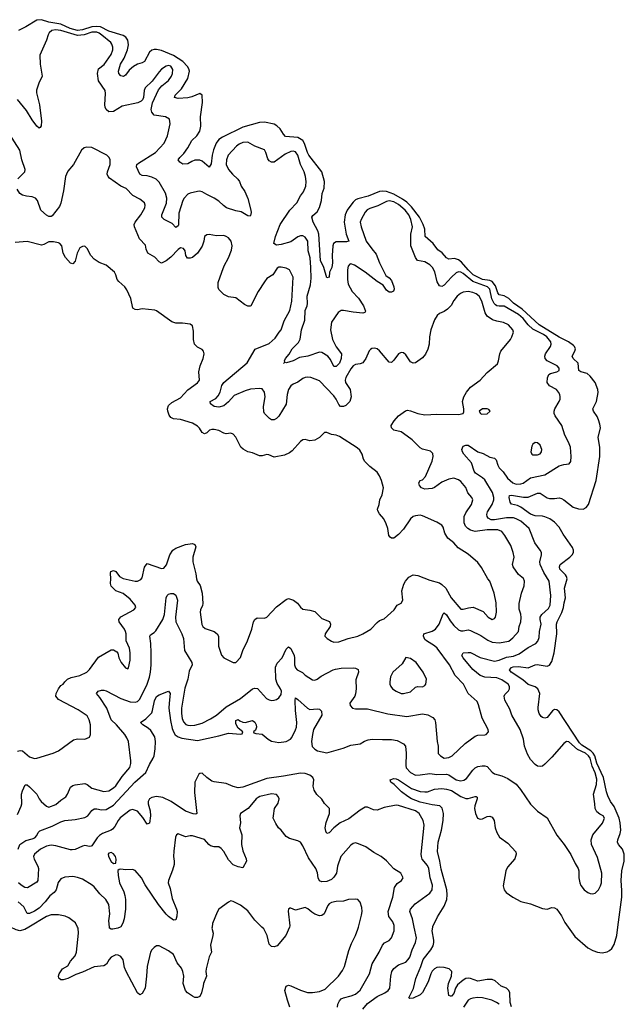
# Model space of a CAD drawing. Header units: inches. Extents: x 1839270 to 1929235, y 762242 to 910350.
# Tile 104 of 256: x 1920667 to 1925713, y 769355 to 777580. Entities that reach past the tile are written whole.
import ezdxf

# ---------------------------------------------------------------- set-up
doc = ezdxf.new("R2010")
doc.units = ezdxf.units.IN
doc.header["$MEASUREMENT"] = 0
doc.layers.add('B9726', color=7, linetype='Continuous')
doc.layers.add('B9727', color=7, linetype='Continuous')

msp = doc.modelspace()

# ---------------------------------------------------------------- linework, layer by layer
at = {"layer": 'B9726', "color": 5}
for points, elevation in [([(1920743.7, 770000), (1920710, 769979.5), (1920668.3, 769968.3), (1920636.8, 769976.8), (1920590.9, 770000)], 480), ([(1922272.9, 770000), (1922271.9, 769991.9), (1922281.3, 769950), (1922280.4, 769930), (1922260.3, 769850), (1922267.2, 769790), (1922248.6, 769751.4), (1922222.5, 769650), (1922220.2, 769630), (1922225.8, 769590), (1922200.8, 769530), (1922199.7, 769510), (1922184, 769450), (1922170, 769420.7), (1922150, 769411.3), (1922130, 769412.6), (1922110, 769421.5), (1922068.2, 769450), (1922049.8, 769470), (1922032.6, 769530), (1922037.7, 769590), (1922029.8, 769630), (1922016.8, 769656.8), (1921982.6, 769702.6), (1921950, 769769.6), (1921910, 769802), (1921830, 769842), (1921810, 769842), (1921790, 769829.4), (1921770, 769809.3), (1921759.5, 769790), (1921730.2, 769669.8), (1921726.3, 769590), (1921714, 769490), (1921690, 769445.2), (1921670, 769432.7), (1921650, 769449.4), (1921555.5, 769630), (1921542.7, 769662.7), (1921530, 769725.2), (1921510, 769755.1), (1921490, 769766.6), (1921470, 769767), (1921430, 769749.3), (1921413.4, 769730), (1921390.8, 769690), (1921370, 769676.2), (1921290, 769667.8), (1921190, 769622), (1921135.9, 769604.1), (1921068, 769570), (1921030, 769558), (1921010, 769558.7), (1920993.4, 769573.4), (1920991.5, 769590), (1920996.9, 769610), (1921024.4, 769650), (1921070, 769677.6), (1921090, 769714.3), (1921130, 769760.3), (1921142.2, 769790), (1921158.2, 769950), (1921154.2, 769990), (1921149.7, 770000)], 480), ([(1921505.4, 770000), (1921486, 769990), (1921443.3, 769983.3), (1921430, 769983.5), (1921418, 769990), (1921416.9, 770000)], 460), ([(1922917.8, 770000), (1922888.4, 769930), (1922815.8, 769844.2), (1922790, 769833.6), (1922770, 769838), (1922750, 769857), (1922733.5, 769930), (1922704.9, 769984.9), (1922689.3, 770000)], 480), ([(1922923.2, 769330), (1922901.4, 769390), (1922881.3, 769470), (1922892.5, 769507.5), (1922910, 769513.4), (1922930, 769510.4), (1923010, 769471.8), (1923070, 769453.7), (1923110, 769453.7), (1923170, 769462), (1923218.2, 769481.8), (1923328.3, 769590), (1923362.4, 769637.6), (1923378.3, 769670), (1923415.4, 769804.6), (1923436.3, 769863.7), (1923469.7, 769930), (1923490, 769982.8), (1923494.6, 770000)], 480), ([(1923321, 769330), (1923323.1, 769356.9), (1923335.5, 769384.5), (1923350, 769399.7), (1923370, 769409.4), (1923435, 769425), (1923470, 769438.9), (1923510, 769472), (1923585.8, 769610), (1923607.9, 769692.1), (1923666.2, 769790), (1923696, 769850), (1923712.2, 769867.8), (1923751.3, 769888.7), (1923771.2, 769908.8), (1923792.2, 769970), (1923792.8, 770000)], 460), ([(1923530, 769313.7), (1923570, 769362.3), (1923650, 769420.4), (1923714, 769450), (1923744, 769470), (1923757.2, 769490), (1923763.9, 769590), (1923772.2, 769630), (1923790, 769653.1), (1923830, 769685.7), (1923890, 769706), (1923910, 769727.8), (1923923.1, 769750), (1923942.4, 769810), (1923972, 769870), (1923977.8, 769910), (1923960.5, 770000)], 440), ([(1924772.9, 769332.9), (1924760.1, 769370), (1924756.9, 769450), (1924750, 769471.2), (1924730, 769489.4), (1924686.7, 769506.7), (1924636.3, 769550), (1924610, 769561.8), (1924570, 769562.5), (1924490, 769548.3), (1924430, 769571.1), (1924410, 769574.5), (1924390, 769569.9), (1924370, 769557.1), (1924322.3, 769517.7), (1924304.6, 769490), (1924290, 769444.2), (1924270, 769421.5), (1924262.4, 769422.4), (1924250, 769429.4), (1924239.6, 769490), (1924246.2, 769530), (1924270.6, 769590), (1924272.7, 769630), (1924252.1, 769652.1), (1924210, 769663.6), (1924170, 769665.9), (1924150, 769661.8), (1924129.1, 769650.9), (1924110, 769632), (1924097.8, 769610), (1924077.8, 769542.2), (1924030, 769453), (1924010, 769432.8), (1923950, 769404.8), (1923924.2, 769404.2), (1923914, 769410), (1923954.3, 769485.7), (1923973.8, 769570), (1924016.4, 769670), (1924036.1, 769730), (1924098.1, 769810), (1924117.1, 769842.9), (1924123.4, 769870), (1924122.8, 769890), (1924109.2, 769970), (1924114.9, 770000)], 420), ([(1925244.2, 770000), (1925300.8, 769920.8), (1925410, 769825.7), (1925450, 769804.6), (1925490, 769791.7), (1925530, 769786), (1925570, 769792), (1925590, 769803.7), (1925610, 769822.4), (1925630, 769855.5), (1925650.5, 769929.5), (1925659.9, 770000)], 420), ([(1924670, 769354.7), (1924646, 769370), (1924606.6, 769390), (1924530, 769408.9), (1924490, 769410.6), (1924450, 769406.3), (1924430, 769400.8), (1924410, 769388.3), (1924371.5, 769330)], 440)]:
    msp.add_lwpolyline(points, dxfattribs=dict(at, elevation=elevation))
at = {"layer": 'B9727', "color": 5}
for points, elevation in [([(1925659.9, 770000), (1925693.2, 770250), (1925693.9, 770306.1), (1925686.8, 770390), (1925692.7, 770470), (1925713.5, 770550), (1925711.9, 770608.1), (1925698.5, 770650), (1925664.8, 770690), (1925657.5, 770710), (1925658.4, 770730), (1925678.4, 770781.6), (1925683.6, 770810), (1925678.9, 770870), (1925669.4, 770910), (1925630, 771006.4), (1925598.2, 771050), (1925575.7, 771095.7), (1925563.8, 771130), (1925539.2, 771250), (1925485.5, 771370), (1925466.7, 771430), (1925453.6, 771453.6), (1925433.7, 771473.7), (1925358.9, 771518.9), (1925338.3, 771538.3), (1925170, 771796.8), (1925150, 771814.2), (1925130, 771816.8), (1925114.2, 771805.8), (1925070, 771749.8), (1925050, 771744.2), (1925030, 771751.1), (1925020.2, 771760.2), (1925003.7, 771783.7), (1924995.1, 771815.1), (1924993.8, 771833.8), (1925007.8, 771950), (1924992.7, 771990), (1924970, 772007.2), (1924910, 772025.4), (1924866.7, 772066.7), (1924768.4, 772130), (1924754.7, 772150), (1924772.1, 772167.9), (1924787.2, 772172.8), (1924830, 772176.1), (1924910, 772166.1), (1924970, 772191.7), (1924986.5, 772193.5), (1925070, 772180.2), (1925090, 772188.4), (1925110, 772218.5), (1925128.3, 772291.7), (1925149.9, 772450), (1925148.9, 772531.1), (1925153, 772550), (1925191.9, 772628.1), (1925205.8, 772670), (1925210.7, 772710), (1925222.2, 772750), (1925215.4, 772830), (1925236.4, 772910), (1925231.1, 772930), (1925222.5, 772942.5), (1925176.8, 772990), (1925171.8, 773010), (1925179.3, 773030), (1925259.4, 773090), (1925278.5, 773110), (1925288.5, 773130), (1925288.4, 773150), (1925280.2, 773170), (1925203.4, 773283.4), (1925170, 773341), (1925130, 773383.2), (1925092, 773410), (1925050, 773428.4), (1925030, 773433.6), (1924970, 773436.7), (1924930, 773448.6), (1924850, 773508.7), (1924821.6, 773521.6), (1924772.9, 773532.9), (1924761.1, 773550), (1924753.1, 773590), (1924755.6, 773604.4), (1924770.9, 773609.1), (1924871.7, 773591.7), (1924910, 773590.7), (1924990, 773624.1), (1925010, 773624.8), (1925070, 773586.9), (1925090, 773581.3), (1925130, 773579.8), (1925170, 773584.6), (1925190, 773580.6), (1925210.1, 773570.1), (1925286.9, 773506.9), (1925330, 773493.5), (1925370, 773491.3), (1925396, 773504), (1925414.2, 773530), (1925479.3, 773730), (1925508.1, 773930), (1925509.8, 774010.2), (1925496.2, 774090), (1925514, 774170), (1925510, 774202), (1925498.4, 774238.4), (1925485.9, 774265.9), (1925455.5, 774310), (1925450.8, 774330), (1925481.8, 774390), (1925495.4, 774464.6), (1925493.1, 774490), (1925469.9, 774549.9), (1925430, 774602.5), (1925404.8, 774624.8), (1925350, 774638.2), (1925334.2, 774650), (1925328.2, 774710), (1925286, 774750), (1925277.4, 774770), (1925300.9, 774810), (1925304.9, 774830), (1925298.1, 774850), (1925290, 774858.9), (1925249.1, 774890), (1925170, 774927.3), (1925002.6, 775030), (1924860.8, 775160.8), (1924790, 775213.3), (1924750, 775249.9), (1924710, 775272.8), (1924670, 775281.9), (1924658.8, 775298.8), (1924638.2, 775358.2), (1924610, 775393.7), (1924590, 775402.1), (1924530, 775411), (1924451.3, 775450), (1924410.6, 775490), (1924355.3, 775555.3), (1924330, 775575.4), (1924295.4, 775584.6), (1924250, 775579.4), (1924230, 775591.9), (1924192.7, 775632.7), (1924156.5, 775656.5), (1924118.7, 775710), (1924052.2, 775770), (1924048.9, 775830), (1924034.3, 775870), (1924004.3, 775930), (1923937.5, 776017.5), (1923897.3, 776057.3), (1923862, 776082), (1923790, 776121.9), (1923730, 776143.9), (1923691.2, 776148.8), (1923670, 776144.9), (1923575.2, 776104.8), (1923490, 776085.1), (1923470, 776074.7), (1923450, 776056.6), (1923414.1, 776010), (1923400.5, 775990), (1923384.2, 775950), (1923375.1, 775890), (1923393, 775790), (1923413.4, 775730), (1923395.4, 775724.6), (1923310, 775725.3), (1923286.2, 775710), (1923279.8, 775690), (1923274.8, 775610), (1923277.3, 775550), (1923272.5, 775510), (1923254.3, 775470), (1923250, 775429.2), (1923230, 775425.2), (1923205, 775510), (1923178.6, 775570), (1923163.7, 775790), (1923155.6, 775815.6), (1923116.5, 775890), (1923106.4, 775930), (1923114.7, 775945.3), (1923150, 775976), (1923170, 776012.4), (1923186.4, 776070), (1923191.3, 776128.7), (1923207.8, 776172.2), (1923209.9, 776230), (1923188, 776310), (1923080.7, 776450), (1923069.1, 776470), (1923045, 776545), (1923029.9, 776569.9), (1922990, 776595.1), (1922885.7, 776605.7), (1922870, 776622.9), (1922841.5, 776670), (1922814.2, 776694.2), (1922790, 776707.9), (1922710, 776725.3), (1922670, 776722.4), (1922530, 776682.7), (1922360.2, 776599.8), (1922330, 776579.5), (1922306.5, 776550), (1922285.4, 776494.6), (1922274.1, 776450), (1922264.3, 776375.7), (1922250, 776347.3), (1922190, 776398.3), (1922170, 776406.2), (1922130, 776406.2), (1922103.5, 776396.5), (1922070, 776376.2), (1922030, 776372.3), (1922003.7, 776390), (1921989.7, 776410), (1922003, 776430), (1922037.3, 776462.7), (1922071.3, 776510), (1922104.5, 776570), (1922146.4, 776610), (1922169.8, 776650), (1922178.6, 776690), (1922175, 776770), (1922193.8, 776890), (1922189.6, 776949.6), (1922170, 776964.5), (1922104.4, 776935.6), (1922071.8, 776928.2), (1921990, 776922.5), (1921960.5, 776930), (1921964.2, 776950), (1922017, 777003), (1922070, 777090.3), (1922084.6, 777150), (1922079.5, 777170), (1922067.6, 777190), (1922029.9, 777230), (1921950, 777280.4), (1921850, 777323.6), (1921810, 777332.1), (1921788.6, 777331.4), (1921770, 777326.3), (1921749.6, 777310.4), (1921707.8, 777230), (1921690, 777219.1), (1921650, 777208.4), (1921616.1, 777190), (1921580.9, 777159.1), (1921550, 777116.2), (1921534.3, 777105.7), (1921510, 777111.6), (1921493.3, 777130), (1921492.4, 777150), (1921509.9, 777210), (1921539.8, 777260.2), (1921567.9, 777330), (1921574.5, 777370), (1921569.9, 777410), (1921553.8, 777433.8), (1921530, 777447.6), (1921410, 777485.5), (1921340.8, 777520.8), (1921310, 777523.6), (1921270, 777519.7), (1921190, 777495.7), (1921150, 777491.3), (1921087.9, 777507.9), (1921010, 777542.4), (1920910, 777560.1), (1920850, 777580.4), (1920810, 777577.6), (1920718.9, 777521.1), (1920655.8, 777490)], 420), ([(1920653.6, 770650), (1920668.3, 770690), (1920717.2, 770722.8), (1920770, 770736.3), (1920793.3, 770746.7), (1920810, 770766.4), (1920820.5, 770790), (1920835.6, 770804.4), (1920936.8, 770843.2), (1921010, 770879.7), (1921042.7, 770890), (1921130, 770898.5), (1921210, 770914.3), (1921236.8, 770930), (1921270, 770973.4), (1921290, 770987.1), (1921310, 770987.5), (1921350, 770978.7), (1921390, 770981.7), (1921450, 771018.3), (1921628.3, 771211.7), (1921719.1, 771290), (1921750, 771357.8), (1921782.5, 771410), (1921790.5, 771430), (1921797.1, 771490), (1921800.5, 771550), (1921794.9, 771590), (1921761.8, 771641.8), (1921740.8, 771660.8), (1921695.6, 771690), (1921676, 771710), (1921721.3, 771738.7), (1921768.7, 771790), (1921776.8, 771810), (1921792.2, 771890), (1921810, 771926.5), (1921830, 771939.7), (1921910, 771971.8), (1921924.3, 771950), (1921913.5, 771870), (1921913.3, 771830), (1921925.6, 771725.6), (1921939.1, 771659.1), (1921950.1, 771630.1), (1921966.1, 771606.1), (1921989.1, 771589.1), (1922019.5, 771579.5), (1922150, 771559.9), (1922330, 771597.8), (1922410, 771620.2), (1922509.5, 771610.5), (1922524.7, 771615.3), (1922529.3, 771630), (1922490, 771663), (1922470, 771697.2), (1922470, 771726), (1922490, 771734.9), (1922503.2, 771723.2), (1922530, 771711.1), (1922550, 771710.2), (1922610, 771724.9), (1922630, 771712.3), (1922642, 771690), (1922644.6, 771670), (1922634.6, 771645.4), (1922618.8, 771630), (1922622.5, 771622.5), (1922636.8, 771616.8), (1922690, 771611.3), (1922741.3, 771570), (1922770, 771553.8), (1922830, 771540.7), (1922890, 771549.2), (1922927.8, 771570), (1922937.6, 771582.4), (1922970, 771647.2), (1922976.4, 771670), (1922981.7, 771710), (1922969.3, 771810), (1922966.3, 771893.7), (1922970, 771914), (1922990, 771902.6), (1923070, 771828), (1923090, 771818.6), (1923150, 771823.1), (1923170, 771820.5), (1923185.1, 771805.1), (1923190.3, 771770), (1923120.1, 771650), (1923110.1, 771610), (1923103.1, 771550), (1923109.6, 771509.6), (1923130, 771487), (1923153.5, 771473.5), (1923230, 771456.6), (1923366.5, 771493.5), (1923430, 771520.3), (1923510, 771530.3), (1923546.5, 771553.5), (1923575.5, 771564.5), (1923610, 771571.1), (1923694.3, 771565.7), (1923770, 771567.4), (1923818.4, 771558.4), (1923870.2, 771530.2), (1923886.4, 771510), (1923893.2, 771453.2), (1923889.1, 771350), (1923893.4, 771330), (1923928.8, 771290), (1923970, 771270.2), (1924010, 771271), (1924090, 771283.2), (1924150, 771275.9), (1924230, 771276.8), (1924250, 771271.1), (1924310, 771228.8), (1924350, 771221.2), (1924373, 771227), (1924397.4, 771242.6), (1924448.1, 771310), (1924470, 771331.2), (1924490, 771341.3), (1924526.6, 771346.6), (1924550, 771348.2), (1924570, 771340.4), (1924610, 771294.9), (1924630, 771280.4), (1924690, 771263.1), (1924741.4, 771241.4), (1924810, 771193), (1924848.4, 771150), (1924930, 771025.5), (1924990, 770967.7), (1925070, 770913.4), (1925150, 770767.3), (1925210.5, 770690), (1925267.3, 770607.3), (1925303, 770530), (1925328.2, 770490), (1925334.4, 770470), (1925334, 770410), (1925341.3, 770370), (1925350, 770346.8), (1925377.3, 770310), (1925408.8, 770288.8), (1925430, 770280.4), (1925450, 770278.4), (1925470, 770283.8), (1925498.4, 770310), (1925516, 770344), (1925523, 770370), (1925525.4, 770450), (1925490, 770581.2), (1925440.7, 770690), (1925437.6, 770730), (1925449.7, 770770.3), (1925532.6, 770867.4), (1925549.5, 770910), (1925536, 770930), (1925510, 770942), (1925483.7, 770963.7), (1925469.8, 770990), (1925468.7, 771030), (1925456, 771110), (1925481.7, 771190), (1925485.2, 771234.8), (1925471.3, 771288.7), (1925444.6, 771344.6), (1925427.8, 771410), (1925415.8, 771430), (1925390, 771453.1), (1925323.6, 771483.6), (1925250, 771548.5), (1925230, 771551.1), (1925210, 771534), (1925110, 771418.7), (1925050, 771359.6), (1925030, 771345.6), (1925010, 771340.5), (1924990, 771344.2), (1924970, 771358.7), (1924930, 771400.7), (1924905.2, 771445.2), (1924879.7, 771510), (1924870.9, 771570.9), (1924845.4, 771650), (1924775.1, 771770), (1924759.1, 771819.1), (1924716.3, 771896.3), (1924711.1, 771928.9), (1924716.3, 771943.7), (1924746.3, 771973.7), (1924755.8, 771990), (1924756.2, 772010), (1924745.6, 772030), (1924690, 772065.5), (1924650, 772081.2), (1924550, 772089.1), (1924510, 772102.9), (1924450, 772151.6), (1924368.2, 772250), (1924357, 772270), (1924369.7, 772290.3), (1924410, 772294.9), (1924430, 772292.6), (1924510, 772251), (1924630, 772221.2), (1924670, 772229), (1924730, 772254.1), (1924790, 772262.9), (1924837, 772283), (1924910, 772335), (1924976.2, 772370), (1924992, 772388), (1925002, 772418), (1925006, 772470), (1925019.1, 772530), (1925011.4, 772570), (1925012.3, 772590), (1925025.8, 772610), (1925079.8, 772660.2), (1925095.9, 772690), (1925100.7, 772770), (1925087.4, 772890), (1925041.6, 772961.6), (1925010.8, 773030), (1925009, 773050), (1925023.1, 773110), (1925021.7, 773130), (1925012.6, 773150), (1924967.7, 773210), (1924920.3, 773330), (1924850, 773389.9), (1924810, 773411.7), (1924790, 773417.5), (1924730, 773419.6), (1924630, 773402.1), (1924603.5, 773403.5), (1924576.8, 773416.8), (1924567.7, 773430), (1924565.6, 773445.6), (1924570.6, 773470), (1924609.9, 773530.1), (1924623.8, 773570), (1924623.6, 773590), (1924613.7, 773630), (1924550, 773736.4), (1924530, 773753.9), (1924470.9, 773790.9), (1924459.8, 773810), (1924437.2, 773877.2), (1924373.5, 773950), (1924362.5, 773970), (1924358.8, 773990), (1924370, 774018.7), (1924390, 774025.8), (1924410, 774024.7), (1924490, 773971), (1924536.1, 773956.1), (1924590, 773925.3), (1924630, 773918), (1924643.4, 773903.4), (1924657.9, 773857.9), (1924670, 773835.6), (1924702.2, 773802.2), (1924739.7, 773750), (1924783.9, 773710), (1924810, 773699.5), (1924850, 773702.4), (1924870, 773709.4), (1924930, 773752.9), (1925050, 773778.6), (1925170, 773853.1), (1925210, 773864.4), (1925254, 773870), (1925266, 773890), (1925269.6, 773930), (1925263.5, 774010), (1925248.2, 774050), (1925216.4, 774110), (1925192.6, 774190), (1925137.4, 774270), (1925128.4, 774290), (1925127.1, 774310), (1925133.7, 774330), (1925169.8, 774390), (1925177.2, 774410), (1925179.3, 774430), (1925174.6, 774450), (1925165.2, 774470), (1925148.1, 774490), (1925090, 774521.2), (1925071, 774550), (1925071.6, 774588.4), (1925084.5, 774615.5), (1925096.4, 774623.6), (1925150, 774638.9), (1925169.6, 774650.4), (1925169.6, 774670), (1925152.6, 774690), (1925069.7, 774729.7), (1925052.7, 774750), (1925049.2, 774770), (1925057, 774790), (1925098.8, 774850), (1925104.1, 774870), (1925099.1, 774890), (1925067.1, 774930), (1925039.6, 774950), (1924950, 774995), (1924912.4, 775032.4), (1924870, 775084.8), (1924830, 775116.6), (1924710, 775187.4), (1924670, 775185.8), (1924650, 775188.9), (1924637.5, 775197.5), (1924626.2, 775210), (1924608.7, 775248.7), (1924591.3, 775330), (1924572.1, 775350), (1924450, 775393.9), (1924370, 775459.4), (1924350, 775470.9), (1924330, 775473.2), (1924310, 775466), (1924270.2, 775430), (1924210, 775362.2), (1924190, 775350.9), (1924170, 775357.7), (1924151, 775391), (1924133.4, 775473.4), (1924113.6, 775510), (1924090, 775532.3), (1924050, 775556.5), (1923988.7, 775568.7), (1923970, 775594.3), (1923931, 775691), (1923932.2, 775790), (1923947, 775850), (1923933, 775910), (1923916, 775950), (1923884.2, 775990), (1923830, 776037.6), (1923790, 776059), (1923750, 776066.5), (1923730, 776062.2), (1923656, 776024), (1923590, 776004.5), (1923566.9, 775993.1), (1923550, 775971.5), (1923516.5, 775910), (1923510.2, 775890), (1923516.6, 775850), (1923559.5, 775730), (1923605, 775665), (1923642.5, 775622.5), (1923670, 775550.3), (1923724, 775444), (1923750, 775424.4), (1923770, 775402), (1923790.4, 775349.6), (1923793.7, 775330), (1923788.2, 775311.8), (1923770, 775303), (1923750, 775304), (1923730, 775320.7), (1923701.8, 775361.8), (1923650, 775393.2), (1923550, 775471.5), (1923461.6, 775530), (1923430, 775539.7), (1923423, 775537), (1923410, 775522.7), (1923404.1, 775490), (1923402.7, 775410), (1923408.4, 775370), (1923443.2, 775310), (1923495, 775255), (1923535.5, 775190), (1923553.9, 775146.1), (1923547.1, 775132.9), (1923530.1, 775129.9), (1923450, 775136.6), (1923370, 775151.7), (1923350, 775149.8), (1923326.2, 775133.8), (1923270, 775053.5), (1923260.9, 774990), (1923278.7, 774910), (1923308.8, 774848.8), (1923352.3, 774790), (1923351.7, 774750), (1923336.6, 774710), (1923310, 774684.4), (1923290, 774684.2), (1923261.7, 774741.7), (1923238.9, 774770), (1923190, 774800.2), (1923170, 774801.8), (1923073, 774770), (1923001.7, 774758.3), (1922950, 774729.8), (1922895.1, 774715.1), (1922881, 774719), (1922869, 774709), (1922879.5, 774720.5), (1922877.6, 774730), (1922885.3, 774750), (1922915.1, 774784.9), (1922941.7, 774830), (1922995, 774885), (1923009.3, 774910.7), (1923018, 774990), (1923048.4, 775071.6), (1923048.6, 775150), (1923066.1, 775190), (1923069.9, 775210), (1923067.5, 775270), (1923093.9, 775366.1), (1923099.8, 775420.2), (1923098.1, 775510), (1923090.3, 775590), (1923073.6, 775650), (1923071.9, 775730), (1923050, 775763.5), (1923030, 775774), (1923010, 775774.4), (1922990, 775767), (1922930, 775723.7), (1922850, 775701.4), (1922810, 775698), (1922789.7, 775710), (1922802, 775770), (1922841.6, 775870), (1922923.2, 775990), (1922979.4, 776050), (1923010, 776108.2), (1923036.5, 776143.5), (1923054.2, 776190), (1923057.3, 776230), (1923052.4, 776270), (1923040.3, 776310), (1923009.8, 776370), (1922989.1, 776450), (1922970, 776475.4), (1922950, 776481.9), (1922930, 776480.5), (1922882.2, 776457.8), (1922790, 776389.7), (1922770, 776389.6), (1922750, 776402), (1922737.7, 776417.7), (1922722.6, 776470), (1922710, 776492.8), (1922630, 776525), (1922570, 776556.5), (1922530, 776553.9), (1922500.2, 776539.8), (1922477.3, 776522.7), (1922407.2, 776450), (1922392, 776410), (1922390.2, 776370), (1922410.2, 776330), (1922443.6, 776290), (1922488.5, 776248.5), (1922500.9, 776230), (1922517, 776190), (1922545.2, 776145.2), (1922570, 776087.3), (1922596.1, 775990), (1922598.9, 775970), (1922594.7, 775945.3), (1922590, 775939.3), (1922570, 775943), (1922516, 775976), (1922470, 775983.9), (1922392.8, 776010), (1922367.5, 776027.5), (1922330, 776064.8), (1922290, 776090.8), (1922230, 776119.1), (1922190, 776143.5), (1922170, 776148.2), (1922150, 776145.1), (1922090, 776130.8), (1922070, 776121.8), (1922038.6, 776090), (1922027.7, 776070), (1921995, 775965), (1921993, 775867), (1921990, 775859.3), (1921970, 775843.7), (1921938.5, 775878.5), (1921872.4, 775912.4), (1921853.3, 775930), (1921852.2, 775950), (1921891.2, 776048.8), (1921894.9, 776090), (1921883.8, 776130), (1921830, 776224), (1921807.1, 776247.1), (1921770, 776265.3), (1921730, 776276), (1921690, 776279), (1921670, 776288.7), (1921640.7, 776350), (1921645, 776370), (1921658.3, 776381.7), (1921801.7, 776470), (1921874.3, 776550), (1921901.3, 776610), (1921922.9, 776710), (1921917, 776750), (1921884, 776770), (1921790, 776783.5), (1921770, 776807), (1921765.6, 776830), (1921775.5, 776884.5), (1921825.5, 776994.5), (1921852.7, 777027.3), (1921910, 777072), (1921935.6, 777110), (1921942.2, 777130), (1921944.4, 777164.4), (1921930, 777191.5), (1921910, 777196.9), (1921890, 777193), (1921850, 777168), (1921830, 777145.1), (1921773.2, 777066.8), (1921714.9, 777010), (1921707, 776990), (1921701.5, 776930), (1921691.7, 776910), (1921680.2, 776899.8), (1921653.2, 776886.8), (1921522.5, 776857.5), (1921450, 776812.8), (1921411.7, 776811.7), (1921390, 776829.2), (1921381.6, 776850), (1921378.9, 776870), (1921384.4, 776964.4), (1921379.8, 776990), (1921325.3, 777070), (1921316.1, 777130), (1921326.3, 777170), (1921373.5, 777206.5), (1921430.6, 777290), (1921445, 777330), (1921445.8, 777350), (1921436.8, 777376.8), (1921426.6, 777390), (1921352.5, 777450), (1921330, 777466.8), (1921310, 777474.9), (1921270, 777475.2), (1921206.3, 777453.7), (1921150, 777447.3), (1921009.7, 777490.3), (1920964.9, 777495.1), (1920934.9, 777490), (1920913.4, 777470), (1920905.8, 777454.2), (1920891.8, 777410), (1920836.5, 777283.5), (1920836.9, 777210), (1920854.9, 777110), (1920827.1, 777050), (1920808.5, 776991.5), (1920807.2, 776970), (1920832.6, 776870), (1920848.5, 776731.5), (1920845.2, 776694.8), (1920839.1, 776680.9), (1920830, 776674), (1920810, 776692.3), (1920770, 776743), (1920722.7, 776822.7), (1920650, 776912.6)], 440), ([(1920651.6, 776250), (1920709.4, 776310), (1920714, 776330), (1920684.2, 776410), (1920669.6, 776490), (1920578, 776630)], 460), ([(1920650, 770939.3), (1920680.7, 771010), (1920684.5, 771030), (1920682.4, 771110), (1920690, 771139.3), (1920711.5, 771188.5), (1920730, 771188.8), (1920750, 771171.7), (1920808.9, 771110), (1920830.3, 771070), (1920847.6, 771050), (1920890, 771010.4), (1920910, 771002.4), (1920970, 771024.7), (1921010, 771060.3), (1921051.3, 771088.7), (1921067.1, 771110), (1921091.7, 771168.3), (1921110, 771181.5), (1921130, 771188), (1921210, 771199), (1921230, 771190.3), (1921270, 771159.6), (1921370, 771132.2), (1921410, 771139.2), (1921450, 771162.2), (1921470, 771179.7), (1921523.2, 771256.8), (1921587, 771333), (1921594.4, 771365.6), (1921593.8, 771390), (1921574.3, 771550), (1921562.3, 771582.3), (1921544.7, 771610), (1921474.6, 771690), (1921431.4, 771730), (1921394.1, 771830), (1921336.8, 771916.8), (1921308.5, 771951.5), (1921320.9, 771970), (1921350, 771979.6), (1921370, 771979.6), (1921390, 771973.8), (1921512, 771910), (1921590, 771883), (1921630, 771877.8), (1921650, 771885), (1921670, 771904.6), (1921730, 772030.4), (1921750, 772088), (1921759.1, 772130), (1921765, 772190), (1921765.2, 772290), (1921762.5, 772370), (1921753.3, 772430), (1921759.8, 772440.2), (1921790, 772460.7), (1921803.9, 772476.1), (1921863.2, 772570), (1921874.8, 772610), (1921888.4, 772751.6), (1921898, 772770), (1921910, 772781.3), (1921930, 772788), (1921950, 772787.6), (1921970, 772773), (1921976.8, 772756.8), (1921984.2, 772730), (1921968.1, 772590), (1921969.3, 772550), (1922019.5, 772450), (1922034.2, 772410), (1922044, 772310), (1922104.4, 772210), (1922107.6, 772190), (1922082, 772138), (1922070.2, 772070), (1922044.7, 771995.3), (1922018.6, 771830), (1922016.7, 771783.3), (1922023.2, 771743.2), (1922034.5, 771714.5), (1922053.3, 771693.3), (1922070, 771685.4), (1922090, 771683.5), (1922130, 771687.5), (1922190, 771704.6), (1922261, 771739), (1922309.7, 771770), (1922390, 771840.3), (1922510.6, 771909.4), (1922610, 771990.3), (1922630, 771997.1), (1922652, 771992), (1922728, 771910), (1922750, 771897.1), (1922770, 771893), (1922790, 771895.5), (1922810, 771901.6), (1922830, 771914.9), (1922850, 771944), (1922851.7, 771970), (1922844.4, 771990), (1922816.1, 772036.1), (1922804.2, 772070), (1922802, 772170), (1922816.6, 772203.4), (1922859.2, 772250), (1922890, 772322), (1922910, 772342), (1922930, 772326.8), (1922957.3, 772270), (1922961.2, 772250), (1922960.8, 772190), (1922970, 772164.9), (1922983, 772150), (1923026.3, 772126.3), (1923050, 772104.4), (1923110, 772066), (1923130, 772062.4), (1923150, 772070.4), (1923183.7, 772096.3), (1923283.7, 772150), (1923304, 772156), (1923350, 772163.2), (1923450, 772164.9), (1923470, 772163), (1923492.2, 772152.2), (1923496.3, 772130), (1923473.7, 772066.3), (1923476, 771990), (1923470.3, 771949.7), (1923463.8, 771930), (1923423, 771870), (1923425.5, 771850), (1923446, 771830), (1923470, 771824.2), (1923570, 771824.6), (1923741, 771781), (1923898.9, 771758.9), (1924030, 771781.5), (1924073.2, 771773.2), (1924116.3, 771750), (1924131.5, 771731.5), (1924137, 771710), (1924151.3, 771550), (1924160.3, 771510), (1924160.4, 771450), (1924180.5, 771430), (1924211.4, 771411.4), (1924250, 771416.5), (1924275.8, 771430), (1924386.4, 771533.6), (1924470, 771596), (1924490, 771604.2), (1924550, 771605.7), (1924561.2, 771610), (1924579.6, 771630), (1924576.9, 771650), (1924525.9, 771745.9), (1924496.9, 771856.9), (1924484.3, 771884.3), (1924411, 771950), (1924372.1, 772030), (1924302, 772102), (1924254.7, 772190), (1924151.1, 772331.1), (1924130, 772349.9), (1924062.4, 772390), (1924050, 772403.6), (1924037.6, 772430), (1924041.2, 772450), (1924110, 772471.1), (1924136.5, 772490), (1924169.1, 772530.9), (1924201.8, 772618.2), (1924210, 772625.3), (1924230, 772609.1), (1924259.6, 772559.6), (1924290, 772519.7), (1924330, 772483.5), (1924350, 772474), (1924370, 772474), (1924410, 772483.2), (1924430, 772479), (1924515.1, 772435.1), (1924575.8, 772395.8), (1924610, 772380.7), (1924670, 772374.5), (1924750, 772389.4), (1924784.5, 772415.5), (1924830.8, 772470), (1924836.1, 772510), (1924849.7, 772550), (1924852.5, 772587.5), (1924850, 772613.2), (1924835.9, 772655.9), (1924836.3, 772703.7), (1924855.4, 772790), (1924878.9, 772850), (1924880.5, 772890), (1924871.8, 772911.8), (1924830, 772946.3), (1924785.6, 773010), (1924780.3, 773030), (1924794, 773090), (1924786.5, 773130), (1924767.1, 773187.1), (1924717.6, 773270), (1924690, 773303.5), (1924658.4, 773318.4), (1924570, 773319.3), (1924470, 773304.4), (1924430, 773316.5), (1924407.8, 773330), (1924389.4, 773349.4), (1924377.2, 773377.2), (1924376.1, 773430), (1924390, 773459.6), (1924438, 773530), (1924448, 773570), (1924439.6, 773590), (1924408, 773628), (1924390, 773671.3), (1924350, 773723), (1924330, 773737.4), (1924290, 773749.7), (1924250, 773741), (1924190, 773716.1), (1924130, 773672.4), (1924110, 773663.7), (1924050, 773659.1), (1924020.9, 773670), (1924004.2, 773690), (1923999.6, 773710), (1924010, 773730.3), (1924030, 773736.4), (1924055.2, 773764.8), (1924111.1, 773891.1), (1924119.1, 773930), (1924116.6, 773956.6), (1924095.4, 773975.4), (1924030, 773991.2), (1924010, 774003), (1923942.6, 774070), (1923870, 774124.4), (1923850, 774137.2), (1923790, 774151.8), (1923771.8, 774170), (1923767.4, 774190), (1923792, 774230), (1923829.5, 774270), (1923887, 774313), (1923902.7, 774317.3), (1923930, 774314), (1923990.2, 774290.2), (1924050, 774278.3), (1924150, 774285.5), (1924330, 774281.6), (1924368, 774290), (1924374.6, 774305.4), (1924375.3, 774330), (1924362.7, 774390), (1924374.5, 774430), (1924395.1, 774470), (1924429.7, 774510), (1924510.6, 774569.4), (1924570, 774633.7), (1924653.9, 774706.1), (1924663, 774730), (1924674.2, 774790), (1924683.5, 774810), (1924763.6, 774910), (1924776.2, 774930), (1924789.1, 774970.9), (1924783.7, 774990), (1924747.3, 775030), (1924706, 775050), (1924650, 775061.5), (1924614.2, 775074.2), (1924570, 775104.7), (1924552.1, 775132.1), (1924524.8, 775230), (1924503.5, 775270), (1924476.9, 775290), (1924450, 775300.3), (1924410, 775308.7), (1924370, 775304.4), (1924347.1, 775292.9), (1924319.5, 775270), (1924290, 775233.3), (1924267.2, 775192.8), (1924237.9, 775162.1), (1924210, 775143.1), (1924170, 775125.1), (1924150.6, 775110), (1924130, 775073.2), (1924098.7, 774990), (1924087.9, 774932.1), (1924084.9, 774870), (1924073.2, 774826.8), (1924053.8, 774786.2), (1924030, 774755.6), (1923970, 774715.1), (1923950, 774711.8), (1923930, 774720.9), (1923890, 774781.2), (1923870, 774796), (1923850, 774799.3), (1923830, 774789.3), (1923790, 774735.1), (1923770, 774717), (1923750, 774718), (1923670, 774814), (1923652, 774830), (1923630, 774836.9), (1923606.9, 774833.1), (1923594.4, 774825.6), (1923585.1, 774814.9), (1923557.6, 774750), (1923538, 774722), (1923530, 774713.6), (1923510, 774705.1), (1923470, 774701.2), (1923450, 774689.8), (1923430, 774662.6), (1923390.2, 774590), (1923383.9, 774570), (1923386, 774550), (1923424.4, 774490), (1923433.8, 774430), (1923422.4, 774390), (1923390, 774356.4), (1923370, 774348.6), (1923345.1, 774350), (1923330, 774366.3), (1923309, 774410), (1923290, 774437.6), (1923170, 774563.9), (1923097.2, 774590), (1923070, 774594.2), (1923050, 774591.9), (1923030, 774582.2), (1922990, 774552.8), (1922950, 774536.9), (1922930, 774520.5), (1922911.1, 774490), (1922898.4, 774450), (1922891, 774369), (1922830, 774267.6), (1922810, 774247.6), (1922790, 774237.6), (1922770, 774238.7), (1922752.3, 774250), (1922711.8, 774290), (1922703.9, 774303.9), (1922701.1, 774350), (1922716.5, 774430), (1922709.9, 774469.9), (1922690, 774496.8), (1922670, 774500.2), (1922592.4, 774492.4), (1922550, 774480.2), (1922458.3, 774441.7), (1922410, 774388.4), (1922370, 774355.4), (1922330, 774343.7), (1922289.3, 774349.3), (1922259.6, 774370), (1922257, 774390), (1922302.9, 774417.1), (1922322.4, 774437.6), (1922339.4, 774470), (1922355.3, 774524.7), (1922370.4, 774549.6), (1922565, 774715), (1922631.8, 774828.2), (1922750, 774874.5), (1922800, 774920), (1922832.6, 774970), (1922850.9, 774990), (1922875.8, 775064.2), (1922922.2, 775150), (1922939.1, 775230), (1922948.5, 775428.5), (1922919.5, 775490), (1922890, 775504.7), (1922850, 775513.5), (1922830, 775514), (1922815.9, 775504.1), (1922779, 775450), (1922730, 775417.6), (1922709.1, 775390.9), (1922656.3, 775310), (1922596.3, 775190), (1922590, 775186), (1922570, 775186.3), (1922542.2, 775202.2), (1922470, 775257), (1922410, 775264.2), (1922370, 775284.5), (1922330, 775326), (1922322.7, 775342.7), (1922325.1, 775385.1), (1922353, 775470), (1922375.1, 775524.9), (1922410, 775591), (1922434, 775654), (1922439.3, 775690), (1922432.7, 775730), (1922410, 775759), (1922390, 775769), (1922370, 775777.2), (1922310, 775776), (1922250, 775786.6), (1922230, 775783.7), (1922210.5, 775769.5), (1922205.3, 775730), (1922191.2, 775688.8), (1922151.1, 775628.9), (1922110, 775594.3), (1922090, 775586.9), (1922067.2, 775587.2), (1922054.7, 775610), (1922049.6, 775650), (1922034.5, 775670), (1922010, 775675.1), (1921990, 775660.5), (1921930, 775595.4), (1921890, 775565.1), (1921850, 775546), (1921830, 775556.2), (1921795.2, 775595.2), (1921738, 775630), (1921723.1, 775663.1), (1921717, 775697), (1921668.5, 775750), (1921625.1, 775850), (1921623.6, 775870), (1921631.6, 775890), (1921678.9, 775950), (1921711.5, 776010), (1921714, 776030), (1921709.5, 776050), (1921670, 776080.5), (1921611.8, 776111.8), (1921557, 776170), (1921510, 776190.9), (1921416.2, 776256.2), (1921404.4, 776270), (1921398.5, 776290), (1921401, 776310), (1921423, 776370), (1921422.9, 776410), (1921414.5, 776430), (1921393.2, 776450), (1921270, 776512.3), (1921223.4, 776516.6), (1921206, 776510), (1921184, 776490), (1921116.4, 776370), (1921070, 776314), (1921056.9, 776290), (1921050.2, 776269.8), (1921033, 776150), (1921010, 776049), (1920998.9, 776021.1), (1920938, 775942), (1920930, 775937), (1920910, 775937.6), (1920890, 775948), (1920843, 775990), (1920816.4, 776070), (1920798.7, 776090), (1920770, 776101.5), (1920724.9, 776104.9), (1920690, 776115.1), (1920669.7, 776129.7), (1920645.5, 776165.5)], 460), ([(1920650, 771470.2), (1920670, 771474.4), (1920690, 771471.5), (1920750, 771421.5), (1920790, 771407.8), (1920810, 771410.3), (1920946.5, 771453.5), (1920990, 771472.2), (1921116.6, 771563.4), (1921150, 771574), (1921210, 771570.7), (1921250, 771586), (1921257, 771610), (1921257.4, 771690), (1921247.3, 771730), (1921230, 771765.2), (1921154.2, 771814.2), (1920990, 771902.4), (1920969.9, 771929.9), (1920970.6, 771950), (1920990, 771990.3), (1921010, 772016.9), (1921029.6, 772030), (1921042.9, 772050), (1921065.1, 772070), (1921096, 772084), (1921170, 772101.3), (1921226.6, 772130), (1921248.5, 772151.5), (1921325.9, 772254.1), (1921430, 772316.4), (1921450, 772316.4), (1921478.5, 772298.5), (1921487.2, 772287.2), (1921495.5, 772250), (1921514, 772210), (1921550, 772166), (1921570, 772158), (1921574.5, 772165.5), (1921589.4, 772230.6), (1921589.6, 772290), (1921583, 772330), (1921555.1, 772390), (1921556, 772450), (1921550.8, 772470), (1921542, 772490), (1921498.3, 772550), (1921494.3, 772570), (1921510, 772593.1), (1921619, 772650), (1921637.2, 772670), (1921632, 772690), (1921590, 772738.3), (1921530, 772786.6), (1921469.2, 772810), (1921430, 772849), (1921423.7, 772870), (1921427, 772910), (1921424, 772956), (1921428, 772970), (1921450, 772978), (1921470, 772971.3), (1921500.7, 772930), (1921530, 772912.2), (1921630, 772888.5), (1921650, 772888.5), (1921677, 772903), (1921690, 772918.8), (1921710, 773006), (1921730, 773038), (1921850, 772996.5), (1921870, 772999.5), (1921892.8, 773027.2), (1921919.6, 773110), (1921946, 773150), (1921970, 773165.4), (1922050, 773196.2), (1922110, 773204.9), (1922130, 773194.9), (1922136.4, 773176.4), (1922113, 773090), (1922111.6, 773050), (1922137.6, 772950), (1922142, 772910), (1922149.3, 772889.3), (1922172.9, 772852.9), (1922190.3, 772789.7), (1922195.6, 772704.4), (1922192.6, 772687.4), (1922175.3, 772650), (1922173.7, 772630), (1922187.3, 772527.3), (1922194.9, 772510), (1922214.4, 772494.4), (1922289.1, 772469.1), (1922316.4, 772450), (1922327, 772430), (1922325.7, 772345.7), (1922350.5, 772270.5), (1922370.5, 772250.5), (1922450, 772210.6), (1922470, 772210.7), (1922510, 772250.7), (1922529.8, 772310.2), (1922569.7, 772390), (1922603.6, 772490), (1922618.4, 772550), (1922629.4, 772570), (1922650, 772583.8), (1922710, 772581.6), (1922730, 772588), (1922810, 772674.7), (1922890, 772735.8), (1922910, 772744.4), (1922951.5, 772731.5), (1922986.1, 772706.1), (1923010, 772672.4), (1923030, 772654.9), (1923090, 772648.9), (1923130, 772637.4), (1923190, 772577.1), (1923252, 772552), (1923261.6, 772530), (1923259.3, 772510), (1923217.1, 772450), (1923214.9, 772430), (1923233.4, 772410), (1923270, 772387.4), (1923290, 772380.3), (1923330, 772381.7), (1923410, 772411.8), (1923490, 772431.7), (1923530, 772448.9), (1923598.4, 772490), (1923650, 772545.5), (1923670, 772560.5), (1923710, 772576.3), (1923794, 772650), (1923818, 772690), (1923850, 772704.7), (1923863.7, 772730), (1923857.7, 772810), (1923874, 772866), (1923886, 772890), (1923916.5, 772923.5), (1923950, 772942.3), (1923990, 772937.3), (1924090, 772897.8), (1924170, 772874.7), (1924190, 772863.2), (1924224.2, 772830), (1924269.2, 772750), (1924350, 772655.5), (1924370, 772655.3), (1924411.9, 772668.1), (1924452.3, 772672.3), (1924535.9, 772635.9), (1924578, 772590), (1924610, 772570.3), (1924630, 772578), (1924639.2, 772590), (1924647.2, 772630), (1924644.8, 772710), (1924628.7, 772790), (1924590, 772889.3), (1924574, 772910), (1924523, 773003), (1924490, 773046.6), (1924410, 773115.8), (1924327.8, 773167.8), (1924289.7, 773210), (1924241, 773250), (1924216.1, 773290), (1924202.3, 773342.3), (1924190, 773358.4), (1924150, 773382.4), (1924030, 773436.9), (1924010, 773440.5), (1923970, 773436.9), (1923950, 773429.5), (1923928.4, 773410), (1923870, 773323.7), (1923830, 773280.9), (1923790, 773249.4), (1923770, 773249.3), (1923758.6, 773258.6), (1923749.3, 773270), (1923739.5, 773330), (1923726.3, 773370), (1923705.7, 773410), (1923670, 773452.2), (1923656, 773476), (1923654, 773490), (1923668.3, 773530), (1923673.5, 773570), (1923691.5, 773610), (1923703.9, 773670), (1923688.3, 773730), (1923671.1, 773771.1), (1923650, 773800.9), (1923590, 773847), (1923548.4, 773888.4), (1923537.6, 773910), (1923526.6, 773950), (1923505.1, 773985.1), (1923484.5, 774004.5), (1923337.4, 774097.4), (1923309.7, 774109.7), (1923270, 774115.1), (1923230, 774133), (1923210, 774131.3), (1923170.5, 774090), (1923130, 774068.4), (1923090, 774063.5), (1923050, 774073.3), (1923030, 774071.6), (1923010, 774056.2), (1922941.4, 773978.6), (1922918.1, 773961.9), (1922876.3, 773943.7), (1922790, 773927), (1922746.5, 773946.5), (1922730, 773947.7), (1922690, 773936.4), (1922670, 773937.2), (1922610, 773961.3), (1922570, 773971.5), (1922532.4, 773992.4), (1922512.3, 774010), (1922470, 774094), (1922450, 774117.2), (1922430, 774125.2), (1922390, 774122), (1922370, 774127), (1922330, 774147.8), (1922290, 774158), (1922270, 774157.4), (1922250.8, 774150), (1922230, 774128.2), (1922210, 774121.5), (1922190, 774131.8), (1922167.8, 774167.8), (1922150, 774185.1), (1922110, 774209), (1922010, 774240.7), (1921950, 774246.3), (1921930, 774256.9), (1921916, 774276), (1921903.5, 774310), (1921902, 774330), (1921910, 774358), (1921937.8, 774382.2), (1922010, 774420.2), (1922070.5, 774489.5), (1922152.5, 774547.5), (1922167.3, 774570), (1922162, 774638), (1922174, 774690), (1922199.6, 774750), (1922207, 774790), (1922200.9, 774810), (1922190, 774825.2), (1922150, 774843.7), (1922127.3, 774870), (1922116.9, 774910), (1922119.1, 774979.1), (1922110, 775022), (1922090, 775037.2), (1922026.3, 775046.3), (1921970, 775044.5), (1921937.2, 775057.2), (1921810, 775149.4), (1921794.9, 775154.9), (1921690, 775164.7), (1921650, 775157.4), (1921630, 775159.7), (1921612.3, 775170), (1921594.5, 775250), (1921562.6, 775322.6), (1921543.7, 775350), (1921493.5, 775393.5), (1921482, 775410), (1921469.5, 775449.5), (1921457.2, 775470), (1921390, 775529.2), (1921330, 775552.7), (1921290, 775581.2), (1921261.2, 775610), (1921229.3, 775669.3), (1921210, 775688.7), (1921190, 775685.2), (1921170, 775673.2), (1921146.4, 775630), (1921130, 775562), (1921110, 775541.2), (1921090, 775546.6), (1921050, 775592.7), (1921031, 775631), (1921017.6, 775690), (1921002, 775710), (1920990, 775715.6), (1920950, 775724.2), (1920910, 775724.5), (1920870, 775702), (1920850, 775697.4), (1920730, 775727.7), (1920630, 775718)], 480), ([(1923960.5, 770000), (1923947.1, 770070), (1923923.5, 770130), (1923927.7, 770150), (1923967, 770193), (1924090, 770282.3), (1924108.7, 770310), (1924114, 770350), (1924094.3, 770410), (1924082, 770490), (1924070, 770515.8), (1924027.7, 770567.7), (1924020.3, 770590), (1924018, 770610), (1924042.4, 770850), (1924035.1, 770890), (1924002, 770950), (1923971.2, 770971.2), (1923830, 771017), (1923810, 771017.5), (1923710, 770999.2), (1923650, 770976.5), (1923619.1, 770979.1), (1923570, 771003.1), (1923550, 771000.4), (1923510, 770976.4), (1923414.6, 770905.4), (1923340.8, 770870), (1923288, 770830), (1923250, 770788.3), (1923230, 770782.9), (1923221.5, 770801.5), (1923217.3, 770830), (1923225.3, 770874.7), (1923253.7, 770950), (1923251.8, 770991.8), (1923211.1, 771031.1), (1923189.8, 771069.8), (1923148, 771108), (1923124.8, 771144.8), (1923116.5, 771176.5), (1923122, 771230), (1923113.8, 771250), (1923088.4, 771270), (1923050, 771282.2), (1923010, 771285.1), (1922870, 771260.1), (1922730, 771242.4), (1922530, 771168), (1922490, 771163.7), (1922450, 771174.6), (1922390, 771200.2), (1922290, 771213.6), (1922270, 771220.2), (1922228.2, 771248.2), (1922190, 771285.6), (1922170, 771282.9), (1922163.7, 771276.3), (1922128.2, 771210), (1922125.5, 771125.5), (1922146, 770950), (1922136.7, 770943.3), (1922114, 770946), (1922050, 770968.9), (1921932, 771050), (1921863.1, 771083.1), (1921810, 771092.2), (1921770, 771082.2), (1921751.7, 771070), (1921740.2, 771050), (1921739.7, 771030), (1921757.1, 770970), (1921759.3, 770930), (1921750, 770869), (1921738, 770862), (1921730, 770859.3), (1921695.3, 770915.3), (1921650, 770967.2), (1921610, 770982), (1921590, 770977.4), (1921506.5, 770913.5), (1921487.7, 770890), (1921461.1, 770838.9), (1921441.4, 770818.6), (1921430, 770809.9), (1921358.6, 770781.4), (1921334.2, 770765.8), (1921315, 770745), (1921270, 770679.7), (1921263.4, 770676.6), (1921250, 770672.4), (1921210, 770680.7), (1921190, 770676.5), (1921130, 770648.8), (1921105.1, 770645.1), (1921090, 770645.7), (1920970, 770679.5), (1920930, 770683.9), (1920890, 770676.8), (1920840.3, 770650), (1920792.1, 770607.9), (1920783.2, 770590), (1920786.8, 770566.8), (1920818.5, 770510), (1920822.8, 770490), (1920817.3, 770390), (1920810, 770374.5), (1920731.8, 770328.2), (1920710, 770329.6), (1920679.3, 770350), (1920656, 770370)], 440), ([(1924114.9, 770000), (1924115.7, 770004.3), (1924153.9, 770086.1), (1924210, 770174.6), (1924232.9, 770230), (1924236, 770270), (1924232.2, 770310), (1924183.9, 770483.9), (1924173.8, 770550), (1924153.1, 770630), (1924160.9, 770710), (1924187.1, 770810), (1924201.6, 770890), (1924205.8, 770950), (1924194.1, 770994.1), (1924173.1, 771013.1), (1924110, 771020.3), (1924010, 771043.6), (1923937.8, 771070), (1923905.6, 771090), (1923855.3, 771130), (1923792.4, 771192.4), (1923764.5, 771210), (1923760.7, 771230), (1923790, 771242), (1923810, 771238), (1923830, 771229.2), (1923937.6, 771157.6), (1924010, 771134), (1924050, 771128.8), (1924070, 771130.8), (1924130, 771153.4), (1924190, 771157.9), (1924230, 771153.2), (1924270, 771141.5), (1924350, 771091.4), (1924390, 771073.1), (1924410, 771072.9), (1924470, 771091.5), (1924478, 771090), (1924484.9, 771084.9), (1924485.7, 771070), (1924466.8, 771013.2), (1924464.2, 770990), (1924470.8, 770950), (1924487.6, 770910), (1924510, 770900.2), (1924530, 770904.2), (1924570, 770923.6), (1924590, 770926.7), (1924610, 770918), (1924626.4, 770890), (1924636, 770830), (1924650.2, 770790.2), (1924671.1, 770751.1), (1924742, 770702), (1924807.5, 770627.5), (1924810.4, 770610), (1924799.6, 770570), (1924738.6, 770501.4), (1924723.9, 770470), (1924703.8, 770343.8), (1924710.9, 770310.9), (1924727.3, 770290), (1924782, 770250), (1924850, 770214), (1924930, 770194.3), (1925030, 770156.4), (1925070, 770150.7), (1925110, 770164), (1925130, 770160.7), (1925150, 770150.5), (1925190, 770093), (1925217.5, 770037.5), (1925244.2, 770000)], 420), ([(1923792.8, 770000), (1923793.1, 770013.1), (1923782.9, 770042.9), (1923749.3, 770089.3), (1923742.4, 770130), (1923781.4, 770250), (1923796.9, 770330), (1923816.4, 770363.6), (1923854, 770390), (1923869.2, 770410), (1923849.2, 770450), (1923790, 770487.3), (1923730, 770552.3), (1923685.2, 770590), (1923624.1, 770624.1), (1923557.2, 770670), (1923496.4, 770696.4), (1923470, 770702.6), (1923450, 770697.4), (1923430, 770683.6), (1923347.6, 770590), (1923320.2, 770510), (1923310.1, 770449.9), (1923290, 770416.3), (1923270, 770398.3), (1923230, 770379.7), (1923190, 770378.5), (1923170, 770386.6), (1923158.7, 770410), (1923153, 770453), (1923139.1, 770490), (1923077.7, 770577.7), (1923030, 770678), (1923010, 770709.4), (1922990, 770721.6), (1922920.3, 770740.3), (1922890, 770756.9), (1922850, 770809.5), (1922827.3, 770830), (1922804.1, 770864.1), (1922783, 770910), (1922784.2, 770930), (1922795.1, 770990), (1922823.8, 771036.2), (1922832.4, 771070), (1922825.6, 771090), (1922810, 771107.3), (1922770, 771112.6), (1922671.3, 771090), (1922657.7, 771082.3), (1922642, 771070), (1922574, 770990), (1922510, 770948), (1922504.9, 770930), (1922510.4, 770870), (1922501.5, 770830), (1922520.7, 770770), (1922518, 770690), (1922530, 770636), (1922557.1, 770570), (1922560.7, 770550), (1922530, 770496), (1922490, 770503.1), (1922450, 770520.8), (1922410, 770561), (1922371.3, 770631.3), (1922350, 770657.1), (1922330, 770669.8), (1922290, 770671.3), (1922260.1, 770680.1), (1922245.8, 770690), (1922210, 770732.4), (1922110, 770761.6), (1922090, 770762.9), (1922050, 770754.7), (1921990, 770777.6), (1921974.8, 770770), (1921966.7, 770750), (1921953, 770633), (1921950.6, 770590), (1921957.1, 770550), (1921956.4, 770523.6), (1921943.9, 770476.1), (1921910.3, 770390), (1921907.5, 770370), (1921923.1, 770323.1), (1921939.2, 770239.2), (1921976.9, 770150), (1921980.8, 770130), (1921979.6, 770090), (1921970, 770059.3), (1921950, 770058.3), (1921910, 770087.2), (1921889, 770109), (1921825.2, 770190), (1921713.4, 770353.4), (1921684.7, 770410), (1921630, 770473.2), (1921610, 770482), (1921550, 770478.7), (1921510, 770482.7), (1921498, 770482), (1921487.5, 770472.5), (1921488.9, 770431.1), (1921499.1, 770370), (1921535, 770295), (1921544.5, 770264.5), (1921551, 770230), (1921551.5, 770150), (1921538, 770070), (1921527.2, 770032.8), (1921510, 770002.4), (1921505.4, 770000)], 460), ([(1921416.9, 770000), (1921411.2, 770051.2), (1921420.7, 770110), (1921411.4, 770190), (1921385.6, 770230), (1921337, 770277), (1921290, 770336.9), (1921272, 770350), (1921190, 770398.9), (1921150, 770414.7), (1921110, 770422), (1921044.2, 770415.8), (1921010, 770402), (1920986.9, 770373.1), (1920970.3, 770310), (1920955.3, 770290), (1920920, 770260), (1920880.4, 770210), (1920830, 770158.3), (1920790, 770133.1), (1920750, 770114.8), (1920730, 770113), (1920702.5, 770170), (1920654.7, 770210)], 460), ([(1922689.3, 770000), (1922630, 770057.6), (1922570, 770136), (1922510, 770181.7), (1922450, 770214), (1922430, 770218), (1922410, 770209.3), (1922330.3, 770149.7), (1922314.9, 770125.1), (1922276.5, 770030), (1922272.9, 770000)], 480), ([(1923494.6, 770000), (1923521.3, 770098.7), (1923526.2, 770130), (1923522.2, 770162.2), (1923507.7, 770207.7), (1923489.6, 770229.6), (1923470, 770233.6), (1923410.3, 770229.7), (1923370, 770216.9), (1923310, 770214.3), (1923270, 770205.6), (1923250, 770194), (1923238.9, 770181.1), (1923208.8, 770111.2), (1923190, 770097.6), (1923170, 770094.3), (1923129.2, 770109.2), (1923104.5, 770124.5), (1923072.9, 770152.9), (1923050, 770163.8), (1922970, 770142.6), (1922930, 770159.3), (1922922, 770158), (1922910.7, 770149.3), (1922907.9, 770132.1), (1922922, 770010), (1922917.8, 770000)], 480), ([(1921149.7, 770000), (1921134.1, 770034.1), (1921077.4, 770077.4), (1921047, 770090), (1920990, 770102.2), (1920930, 770101.8), (1920890, 770089), (1920743.7, 770000)], 480)]:
    msp.add_lwpolyline(points, dxfattribs=dict(at, elevation=elevation))
for points, elevation in [([(1924570, 774329), (1924530, 774328.7), (1924502, 774310), (1924512, 774290), (1924524, 774284), (1924570, 774287.7), (1924592.7, 774310), (1924584, 774324)], 460), ([(1924970, 774049.4), (1924950, 774033.2), (1924942.3, 774017.7), (1924934.4, 773970), (1924943, 773950), (1924950, 773944.9), (1924990, 773944), (1925010, 773952.7), (1925022, 773970), (1925025.4, 773990), (1925010, 774027), (1924990, 774044.5)], 460), ([(1923890, 772252.7), (1923859.7, 772200.3), (1923781.1, 772130), (1923763.2, 772090), (1923756.5, 772050), (1923757.8, 772030), (1923763.6, 772010), (1923779.5, 771990), (1923810.4, 771970), (1923850, 771952.2), (1923870, 771951.1), (1923930, 771964.7), (1923970, 772003.1), (1923990, 772010.4), (1924030, 772006.4), (1924050, 772017.3), (1924058.4, 772030), (1924062, 772070), (1924035.1, 772130), (1923977.7, 772210), (1923930, 772245.1)], 480), ([(1921430, 770623.7), (1921410, 770617.2), (1921406.4, 770610), (1921408.7, 770590), (1921430, 770547.7), (1921450, 770531), (1921470, 770534), (1921471.8, 770568.2), (1921466.6, 770590), (1921450, 770612)], 460)]:
    msp.add_lwpolyline(points, close=True, dxfattribs=dict(at, elevation=elevation))

doc.saveas('drawing.dxf')
